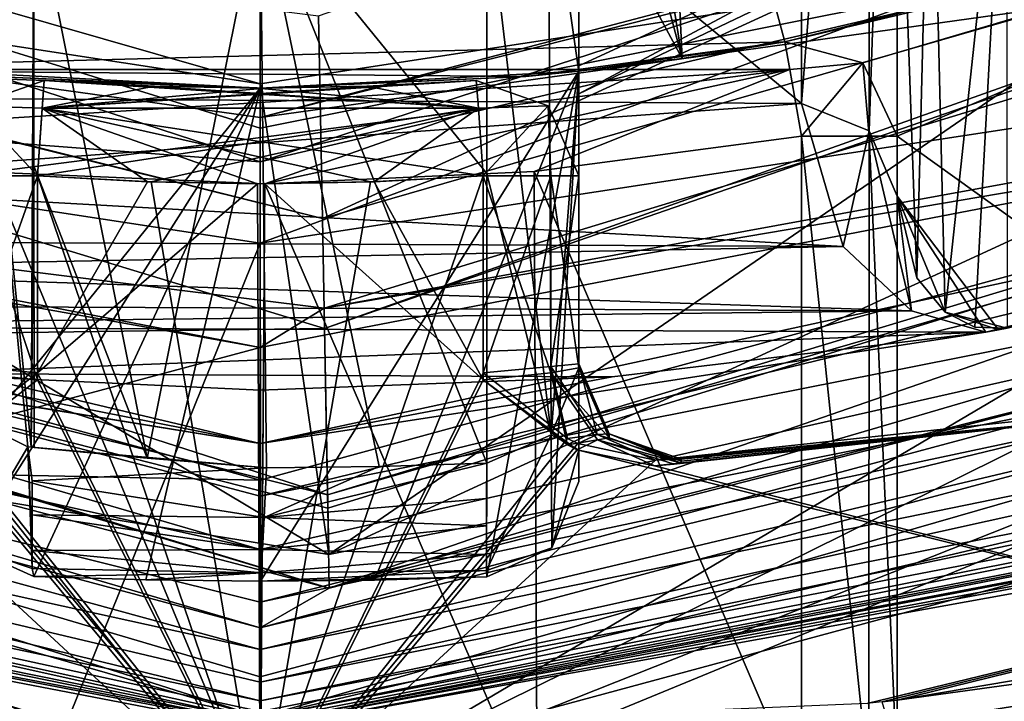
# Model space of a CAD drawing. Header units: metres. Extents: x -204 to 106, y -88 to 116.
# Tile 71 of 256: x -150.76 to -147.66, y -59.15 to -57.01. Entities that reach past the tile are written whole.
import ezdxf

# ---------------------------------------------------------------- set-up
doc = ezdxf.new("R2010")
doc.units = ezdxf.units.M
doc.layers.add('solid_20472013_1', color=7, linetype='CONTINUOUS')

msp = doc.modelspace()

# ---------------------------------------------------------------- linework, layer by layer
at = {"layer": 'solid_20472013_1'}
for points in [[(-139.600067, -50.086567, -18.243944), (-137.656631, -88.300003, -16.989424), (-150, -88.300003, -21)], [(-141.03392, -53.095581, -18.989717), (-139.600067, -50.086567, -18.243944), (-150, -88.300003, -21)], [(-160.989746, -52.668015, 17.894848), (-162.343369, -88.300003, 16.989424), (-150, -88.300003, 21)], [(-158.992554, -55.540367, 18.977198), (-160.989746, -52.668015, 17.894848), (-150, -88.300003, 21)], [(-143.536346, -55.639069, -19.980518), (-141.03392, -53.095581, -18.989717), (-150, -88.300003, -21)], [(-150, -57.321247, 173.53511), (-135.961319, -53.63496, 179.526367), (-142.569214, -55.435341, 180.055008)], [(-141.473862, -56.134541, 165.980362), (-135.961319, -53.63496, 179.526367), (-150, -57.321247, 173.53511)], [(-143.494614, -54.305382, 68.993912), (-143.282486, -54.517513, 69.293907), (-149, -57.247223, 69.293907)], [(-149, -56.945492, 68.993912), (-143.494614, -54.305382, 68.993912), (-149, -57.247223, 69.293907)], [(-151.699997, -54.470169, 153.065125), (-148.300003, -54.470169, 153.065125), (-148.300003, -57.277477, 141.805634)], [(-151.699997, -57.257736, 141.884811), (-151.699997, -54.470169, 153.065125), (-148.300003, -57.277477, 141.805634)], [(-148.088074, -54.557117, 153.078735), (-148.300003, -57.277477, 141.805634), (-148.300003, -54.470169, 153.065125)], [(-143.282486, -54.517513, 69.293907), (-149, -57.247223, 70.693909), (-149, -57.247223, 69.293907)], [(-143.282486, -54.517513, 69.293907), (-143.282486, -54.517513, 70.693909), (-149, -57.247223, 70.693909)], [(-149, -57.159214, 70.905678), (-149, -57.247223, 70.693909), (-143.282486, -54.517513, 70.693909)], [(-149, -57.159214, 70.905678), (-143.282486, -54.517513, 70.693909), (-149, -56.945492, 70.993912)], [(-148.087875, -57.362736, 141.826889), (-148.300003, -57.277477, 141.805634), (-148.088074, -54.557117, 153.078735)], [(-148.087875, -57.362736, 141.826889), (-148.088074, -54.557117, 153.078735), (-148, -54.767742, 153.11171)], [(-148, -57.568565, 141.878204), (-148.087875, -57.362736, 141.826889), (-148, -54.767742, 153.11171)], [(-148, -57.184059, 149.541733), (-148, -57.568565, 141.878204), (-148, -54.767742, 153.11171)], [(-148, -57.184059, 149.541733), (-148, -54.767742, 153.11171), (-148, -56.850296, 154.395676)], [(-149.805145, -57.638004, 10.822285), (-149.817139, -57.002037, 10.593909), (-144.147461, -55.040207, 10.593909)], [(-144.662247, -56.155548, 10.822285), (-149.805145, -57.638004, 10.822285), (-144.147461, -55.040207, 10.593909)], [(-150, -57.321247, 173.53511), (-142.569214, -55.435341, 180.055008), (-150, -56.095028, 180.267731)], [(-156.118576, -55.462574, -19.96199), (-150, -57.460323, -20.929817), (-153.329437, -57.207031, -20.734388)], [(-150, -57.354946, -20.846123), (-150, -57.460323, -20.929817), (-156.118576, -55.462574, -19.96199)], [(-153.047073, -56.747444, -20.227854), (-150, -57.216213, -20.479206), (-156.118576, -55.462574, -19.96199)], [(-150, -57.354946, -20.846123), (-156.118576, -55.462574, -19.96199), (-150, -57.216213, -20.479206)], [(-143.881516, -55.462631, -19.962009), (-146.670456, -57.207001, -20.734369), (-150, -57.715778, -21)], [(-143.881516, -55.462631, -19.962009), (-150, -57.715778, -21), (-150, -57.460323, -20.929817)], [(-143.881516, -55.462631, -19.962009), (-150, -57.460323, -20.929817), (-146.95314, -56.747509, -20.227892)], [(-149, -57.177704, 99.610497), (-149, -55.484127, 100.996841), (-149, -55.505016, 100.994629)], [(-149, -57.177704, 99.610497), (-149, -58.10714, 98.23172), (-149, -55.484127, 100.996841)], [(-149, -55.61726, 85.919052), (-149, -55.484127, 100.996841), (-149, -58.10714, 98.23172)], [(-149, -57.177704, 99.610497), (-149, -55.505016, 100.994629), (-149, -55.526009, 100.993912)], [(-149, -57.177704, 99.610497), (-149, -55.526009, 100.993912), (-149, -56.245079, 100.993912)], [(-156.23999, -57.736172, 20.051498), (-158.992554, -55.540367, 18.977198), (-150, -88.300003, 21)], [(-149, -55.61726, 85.919052), (-149, -58.10714, 98.23172), (-149, -58.364338, 74.605927)], [(-149, -55.748981, 70.996635), (-149, -55.61726, 85.919052), (-149, -58.364338, 74.605927)], [(-148.747894, -55.616669, 52.493813), (-148.9086, -55.697708, 52.437897), (-148.675415, -57.13591, 50.993908)], [(-148.747894, -55.616669, 52.493813), (-148.352417, -57.084354, 50.993908), (-147.063324, -56.760452, 50.993908)], [(-148.747894, -55.616669, 52.493813), (-148.675415, -57.13591, 50.993908), (-148.352417, -57.084354, 50.993908)], [(-146.670456, -57.207001, -20.734369), (-143.536346, -55.639069, -19.980518), (-150, -88.300003, -21)], [(-148.9086, -55.697708, 52.437897), (-149, -55.915115, 52.235935), (-148.675415, -57.13591, 50.993908)], [(-149, -55.748981, 70.996635), (-149, -58.364338, 74.605927), (-149, -56.945492, 70.993912)], [(-143.55751, -55.824776, 11.403101), (-149.785263, -58.693245, 15.055113), (-149.79863, -57.98349, 11.403101)], [(-144.662247, -56.155548, 10.822285), (-143.55751, -55.824776, 11.403101), (-149.79863, -57.98349, 11.403101)], [(-145.84877, -57.912228, 15.055113), (-149.785263, -58.693245, 15.055113), (-143.55751, -55.824776, 11.403101)], [(-149, -55.840813, 60.639874), (-149, -58.463371, 50.993908), (-149, -55.915115, 52.235935)], [(-149, -55.840813, 60.639874), (-149, -56.945492, 68.993912), (-149, -58.463371, 50.993908)], [(-149, -55.915115, 52.235935), (-149, -56.533314, 51.627388), (-148.675415, -57.13591, 50.993908)], [(-149, -58.463371, 50.993908), (-149, -56.533314, 51.627388), (-149, -55.915115, 52.235935)], [(-153.815918, -58.037361, 15.055113), (-156.116684, -56.061493, 11.403101), (-149.79863, -57.98349, 11.403101)], [(-149.805145, -57.638004, 10.822285), (-149.79863, -57.98349, 11.403101), (-156.116684, -56.061493, 11.403101)], [(-155.000259, -56.350399, 10.822285), (-149.805145, -57.638004, 10.822285), (-156.116684, -56.061493, 11.403101)], [(-148, -56.083523, 160.567596), (-147.894043, -56.077408, 161.298523), (-147.938171, -57.824642, 140.111618)], [(-148, -56.083523, 160.567596), (-147.938171, -57.824642, 140.111618), (-148, -57.568565, 141.878204)], [(-148, -56.310879, 159.387497), (-148, -56.083523, 160.567596), (-148, -57.568565, 141.878204)], [(-147.938171, -57.824642, 140.111618), (-147.894043, -56.077408, 161.298523), (-147.849609, -57.932499, 139.354477)], [(-147.849609, -57.932499, 139.354477), (-147.894043, -56.077408, 161.298523), (-147.656464, -56.145233, 161.31543)], [(-150, -57.321247, 173.53511), (-150, -56.095028, 180.267731), (-158.525574, -56.134861, 165.980423)], [(-150, -58.459507, 165.852417), (-158.525574, -56.134861, 165.980423), (-157.309326, -58.30986, 148.928543)], [(-150, -58.459507, 165.852417), (-150, -57.321247, 173.53511), (-158.525574, -56.134861, 165.980423)], [(-141.473862, -56.134541, 165.980362), (-150, -57.321247, 173.53511), (-150, -58.459507, 165.852417)], [(-141.473862, -56.134541, 165.980362), (-150, -58.459507, 165.852417), (-150, -59.644791, 155.034454)], [(-142.690201, -58.309589, 148.928528), (-141.473862, -56.134541, 165.980362), (-150, -59.644791, 155.034454)], [(-147.849609, -57.932499, 139.354477), (-147.656464, -56.145233, 161.31543), (-147.755737, -57.979115, 139.051788)], [(-147.755737, -57.979115, 139.051788), (-147.656464, -56.145233, 161.31543), (-147.654709, -57.982079, 139.022034)], [(-144.662247, -56.155548, 10.822285), (-149.79863, -57.98349, 11.403101), (-149.805145, -57.638004, 10.822285)], [(-149, -57.177704, 99.610497), (-149, -56.245079, 100.993912), (-149.095367, -56.509663, 100.993912)], [(-144.360489, -56.260643, 37.590065), (-149.799835, -57.919827, 37.586475), (-144.214539, -56.898319, 37.301018)], [(-146.162537, -57.303146, 37.59391), (-149.799835, -57.919827, 37.586475), (-144.360489, -56.260643, 37.590065)], [(-148, -57.184059, 149.541733), (-148, -56.310879, 159.387497), (-148, -57.568565, 141.878204)], [(-148, -57.184059, 149.541733), (-148, -56.562222, 157.465225), (-148, -56.310879, 159.387497)], [(-155.000259, -56.350399, 10.822285), (-149.817139, -57.002037, 10.593909), (-149.805145, -57.638004, 10.822285)], [(-149.78801, -58.546906, 37.256588), (-143.06636, -56.47467, 36.59391), (-149.788803, -58.505116, 37.301018)], [(-144.214539, -56.898319, 37.301018), (-149.788803, -58.505116, 37.301018), (-143.06636, -56.47467, 36.59391)], [(-149.78801, -58.546906, 37.256588), (-149.783279, -58.797958, 36.59391), (-143.06636, -56.47467, 36.59391)], [(-143.06636, -56.47467, 36.59391), (-149.783279, -58.797958, 36.59391), (-143.985443, -57.101788, 17.571283)], [(-150.904694, -56.509365, 100.993912), (-150.920135, -58.260658, 98.368423), (-150.729782, -58.354935, 98.397987)], [(-150.720062, -58.355896, 98.398018), (-150.904694, -56.509365, 100.993912), (-150.729782, -58.354935, 98.397987)], [(-150.720062, -58.355896, 98.398018), (-150.711502, -56.60643, 100.993912), (-150.904694, -56.509365, 100.993912)], [(-149.086853, -58.316994, 98.298119), (-149.095367, -56.509663, 100.993912), (-149.288681, -56.606628, 100.993912)], [(-149.086853, -58.316994, 98.298119), (-149, -57.177704, 99.610497), (-149.095367, -56.509663, 100.993912)], [(-149, -56.533314, 51.627388), (-149, -57.176231, 50.993908), (-148.675415, -57.13591, 50.993908)], [(-149, -58.463371, 50.993908), (-149, -57.176231, 50.993908), (-149, -56.533314, 51.627388)], [(-146, -56.527622, 50.993908), (-148.352417, -57.084354, 50.993908), (-148.107285, -57.149818, 50.993908)], [(-146, -56.527622, 50.993908), (-147.063324, -56.760452, 50.993908), (-148.352417, -57.084354, 50.993908)], [(-146, -56.527622, 50.993908), (-148.107285, -57.149818, 50.993908), (-148, -57.379738, 50.993908)], [(-146, -56.527622, 50.993908), (-148, -57.379738, 50.993908), (-146, -58.812237, 50.993908)], [(-148, -57.184059, 149.541733), (-148, -56.850296, 154.395676), (-148, -56.562222, 157.465225)], [(-150.71077, -57.473328, 99.708023), (-150.711502, -56.60643, 100.993912), (-150.720062, -58.355896, 98.398018)], [(-150.354996, -58.390331, 98.363991), (-150.711502, -56.60643, 100.993912), (-150.71077, -57.473328, 99.708023)], [(-150.354996, -58.390331, 98.363991), (-150.000092, -56.622837, 100.993912), (-150.711502, -56.60643, 100.993912)], [(-149.288742, -57.497555, 99.672333), (-149.288681, -56.606628, 100.993912), (-150.000092, -56.622837, 100.993912)], [(-149.288742, -57.497555, 99.672333), (-149.086853, -58.316994, 98.298119), (-149.288681, -56.606628, 100.993912)], [(-150.354996, -58.390331, 98.363991), (-149.980728, -58.420479, 98.324654), (-150.000092, -56.622837, 100.993912)], [(-149.288742, -57.497555, 99.672333), (-150.000092, -56.622837, 100.993912), (-149.288742, -58.405823, 98.325005)], [(-149.627029, -58.416435, 98.32486), (-149.288742, -58.405823, 98.325005), (-150.000092, -56.622837, 100.993912)], [(-149.980728, -58.420479, 98.324654), (-149.627029, -58.416435, 98.32486), (-150.000092, -56.622837, 100.993912)], [(-156.582993, -56.729435, 36.59391), (-155.828751, -57.213406, 17.571283), (-149.783279, -58.797958, 17.571283)], [(-149.783279, -58.797958, 36.59391), (-156.582993, -56.729435, 36.59391), (-149.783279, -58.797958, 17.571283)], [(-155.419662, -57.109512, 37.301018), (-156.582993, -56.729435, 36.59391), (-149.783279, -58.797958, 36.59391)], [(-153.815918, -58.037361, 15.055113), (-149.785263, -58.693245, 15.055113), (-153.047073, -56.747444, -20.227854)], [(-149.785263, -58.693245, 15.055113), (-150, -57.216213, -20.479206), (-153.047073, -56.747444, -20.227854)], [(-146.95314, -56.747509, -20.227892), (-150, -57.460323, -20.929817), (-150, -57.354946, -20.846123)], [(-146.95314, -56.747509, -20.227892), (-150, -57.354946, -20.846123), (-150, -57.216213, -20.479206)], [(-149.785263, -58.693245, 15.055113), (-146.95314, -56.747509, -20.227892), (-150, -57.216213, -20.479206)], [(-145.84877, -57.912228, 15.055113), (-146.95314, -56.747509, -20.227892), (-149.785263, -58.693245, 15.055113)], [(-156.086212, -56.902248, 139.65799), (-150, -58.67754, 121.315689), (-156.089005, -57.325855, 126.775803)], [(-156.086212, -56.902248, 139.65799), (-150, -58.344662, 133.393707), (-150, -58.509937, 127.896553)], [(-152.346619, -57.962704, 139.100342), (-150, -58.344662, 133.393707), (-156.086212, -56.902248, 139.65799)], [(-156.086212, -56.902248, 139.65799), (-150, -58.509937, 127.896553), (-150, -58.67754, 121.315689)], [(-144.214539, -56.898319, 37.301018), (-149.799835, -57.919827, 37.586475), (-149.788803, -58.505116, 37.301018)], [(-149, -57.159214, 69.082138), (-149, -58.463371, 50.993908), (-149, -56.945492, 68.993912)], [(-149, -57.159214, 69.082138), (-149, -56.945492, 68.993912), (-149, -57.247223, 69.293907)], [(-149, -58.364338, 74.605927), (-149, -57.159214, 70.905678), (-149, -56.945492, 70.993912)], [(-150, -58.509937, 127.896553), (-143.910141, -57.026993, 137.154663), (-143.908279, -57.302383, 128.823105)], [(-150, -58.344662, 133.393707), (-147.721573, -57.99511, 138.927353), (-143.910141, -57.026993, 137.154663)], [(-150, -58.509937, 127.896553), (-150, -58.344662, 133.393707), (-143.910141, -57.026993, 137.154663)], [(-147.721573, -57.99511, 138.927353), (-147.681747, -57.988068, 138.966385), (-143.910141, -57.026993, 137.154663)], [(-147.681747, -57.988068, 138.966385), (-147.654709, -57.982079, 139.022034), (-143.910141, -57.026993, 137.154663)], [(-149.78801, -58.546906, 37.256588), (-155.419662, -57.109512, 37.301018), (-149.783279, -58.797958, 36.59391)], [(-155.419662, -57.109512, 37.301018), (-149.788803, -58.505116, 37.301018), (-152.74472, -57.553154, 37.587372)], [(-149.78801, -58.546906, 37.256588), (-149.788803, -58.505116, 37.301018), (-155.419662, -57.109512, 37.301018)], [(-151.662933, -57.170868, 42.931404), (-148.352417, -57.084354, 43.143536), (-149.166046, -57.192459, 43.143536)], [(-148.337067, -57.170868, 42.931404), (-148.352417, -57.084354, 43.143536), (-151.662933, -57.170868, 42.931404)], [(-143.985443, -57.101788, 17.571283), (-149.783279, -58.797958, 17.571283), (-144.325821, -57.401932, 19.647717)], [(-143.985443, -57.101788, 17.571283), (-149.783279, -58.797958, 36.59391), (-149.783279, -58.797958, 17.571283)], [(-149.166046, -57.192459, 43.143536), (-148.352417, -57.084354, 43.143536), (-149, -57.176231, 50.993908)], [(-148.352417, -57.084354, 43.143536), (-148.675415, -57.13591, 50.993908), (-149, -57.176231, 50.993908)], [(-148.352417, -57.084354, 43.143536), (-148.352417, -57.084354, 50.993908), (-148.675415, -57.13591, 50.993908)], [(-148.107285, -57.149818, 43.143536), (-148.107285, -57.149818, 50.993908), (-148.352417, -57.084354, 50.993908)], [(-148.107285, -57.149818, 43.143536), (-148.352417, -57.084354, 50.993908), (-148.352417, -57.084354, 43.143536)], [(-148.107285, -57.149818, 43.143536), (-148.352417, -57.084354, 43.143536), (-148.337067, -57.170868, 42.931404)], [(-148.337067, -57.170868, 42.931404), (-151.662933, -57.170868, 42.931404), (-151.699997, -57.379738, 42.843536)], [(-150.846085, -57.492538, 42.843536), (-148.337067, -57.170868, 42.931404), (-151.699997, -57.379738, 42.843536)], [(-151.662933, -57.170868, 42.931404), (-149.166046, -57.192459, 43.143536), (-149.985992, -57.229397, 43.143536)], [(-151.662933, -57.170868, 42.931404), (-149.985992, -57.229397, 43.143536), (-150.819992, -57.193687, 43.143536)], [(-150.846085, -57.492538, 42.843536), (-149.98555, -57.529396, 42.843536), (-148.337067, -57.170868, 42.931404)], [(-149.98555, -57.529396, 42.843536), (-149.139511, -57.491272, 42.843536), (-148.337067, -57.170868, 42.931404)], [(-149.139511, -57.491272, 42.843536), (-148.300003, -57.379738, 42.843536), (-148.337067, -57.170868, 42.931404)], [(-149, -57.159214, 69.082138), (-149, -57.247223, 69.293907), (-149, -58.463371, 50.993908)], [(-149, -58.364338, 74.605927), (-149, -57.247223, 70.693909), (-149, -57.159214, 70.905678)], [(-148.107285, -57.149818, 43.143536), (-148.337067, -57.170868, 42.931404), (-148.300003, -57.379738, 42.843536)], [(-148.08786, -57.379738, 42.931404), (-148.107285, -57.149818, 43.143536), (-148.300003, -57.379738, 42.843536)], [(-148, -57.379738, 43.143536), (-148, -57.379738, 50.993908), (-148.107285, -57.149818, 50.993908)], [(-148, -57.379738, 43.143536), (-148.107285, -57.149818, 50.993908), (-148.107285, -57.149818, 43.143536)], [(-148.08786, -57.379738, 42.931404), (-148, -57.379738, 43.143536), (-148.107285, -57.149818, 43.143536)], [(-150.819992, -57.193687, 43.143536), (-150, -57.229404, 50.993908), (-151, -57.176231, 50.993908)], [(-151, -58.461933, 50.993908), (-151, -57.176231, 50.993908), (-150, -57.229404, 50.993908)], [(-150.819992, -57.193687, 43.143536), (-149.985992, -57.229397, 43.143536), (-150, -57.229404, 50.993908)], [(-149.166046, -57.192459, 43.143536), (-149, -57.176231, 50.993908), (-150, -57.229404, 50.993908)], [(-149.999557, -58.776215, 50.993908), (-150, -57.229404, 50.993908), (-149, -57.176231, 50.993908)], [(-149.985992, -57.229397, 43.143536), (-149.166046, -57.192459, 43.143536), (-150, -57.229404, 50.993908)], [(-149.641464, -58.772907, 50.993908), (-149.999557, -58.776215, 50.993908), (-149, -57.176231, 50.993908)], [(-149.288925, -58.763149, 50.993908), (-149.641464, -58.772907, 50.993908), (-149, -57.176231, 50.993908)], [(-149.084518, -58.672146, 50.993908), (-149.288925, -58.763149, 50.993908), (-149, -57.176231, 50.993908)], [(-149.086853, -58.316994, 98.298119), (-149, -58.10714, 98.23172), (-149, -57.177704, 99.610497)], [(-149, -58.463371, 50.993908), (-149.084518, -58.672146, 50.993908), (-149, -57.176231, 50.993908)], [(-153.329437, -57.207031, -20.734388), (-150, -57.715778, -21), (-162.343369, -88.300003, -16.989424)], [(-155.828751, -57.213406, 17.571283), (-155.674911, -57.401508, 19.647486), (-150, -58.922768, 20.520794)], [(-155.828751, -57.213406, 17.571283), (-150, -58.922768, 20.520794), (-149.783279, -58.797958, 17.571283)], [(-150, -57.460323, -20.929817), (-150, -57.715778, -21), (-153.329437, -57.207031, -20.734388)], [(-150.916229, -58.669876, 50.993908), (-151, -58.461933, 50.993908), (-150, -57.229404, 50.993908)], [(-150.916229, -58.669876, 50.993908), (-150, -57.229404, 50.993908), (-150.711731, -58.761707, 50.993908)], [(-150.904358, -57.284565, 40.793911), (-150.678421, -57.204971, 40.793911), (-150.699997, -57.504192, 41.09391)], [(-150.904358, -57.284565, 40.793911), (-150.678421, -57.204971, 39.393909), (-150.678421, -57.204971, 40.793911)], [(-150.904358, -57.284565, 39.393909), (-150.678421, -57.204971, 39.393909), (-150.904358, -57.284565, 40.793911)], [(-150.684738, -57.29261, 39.181778), (-150.678421, -57.204971, 39.393909), (-150.904358, -57.284565, 39.393909)], [(-150.359253, -58.772194, 50.993908), (-150.711731, -58.761707, 50.993908), (-150, -57.229404, 50.993908)], [(-150.684738, -57.29261, 41.006042), (-150.699997, -57.504192, 41.09391), (-150.678421, -57.204971, 40.793911)], [(-150.684738, -57.29261, 41.006042), (-150.678421, -57.204971, 40.793911), (-149.315262, -57.29261, 41.006042)], [(-150.684738, -57.29261, 39.181778), (-149.321579, -57.204971, 39.393909), (-149.653564, -57.223042, 39.393909)], [(-149.315262, -57.29261, 39.181778), (-149.321579, -57.204971, 39.393909), (-150.684738, -57.29261, 39.181778)], [(-150.684738, -57.29261, 39.181778), (-150.332428, -57.223545, 39.393909), (-150.678421, -57.204971, 39.393909)], [(-150.684738, -57.29261, 39.181778), (-149.653564, -57.223042, 39.393909), (-149.985992, -57.229397, 39.393909)], [(-150.684738, -57.29261, 39.181778), (-149.985992, -57.229397, 39.393909), (-150.332428, -57.223545, 39.393909)], [(-150.678421, -57.204971, 40.793911), (-150.343826, -57.223137, 40.793911), (-149.315262, -57.29261, 41.006042)], [(-150.332428, -57.223545, 39.393909), (-150.343826, -57.223137, 40.793911), (-150.678421, -57.204971, 40.793911)], [(-150.678421, -57.204971, 39.393909), (-150.332428, -57.223545, 39.393909), (-150.678421, -57.204971, 40.793911)], [(-149.999557, -58.776215, 50.993908), (-150.359253, -58.772194, 50.993908), (-150, -57.229404, 50.993908)], [(-150.343826, -57.223137, 40.793911), (-150.008804, -57.229404, 40.793911), (-149.315262, -57.29261, 41.006042)], [(-150.332428, -57.223545, 39.393909), (-150.008804, -57.229404, 40.793911), (-150.343826, -57.223137, 40.793911)], [(-150.332428, -57.223545, 39.393909), (-149.985992, -57.229397, 39.393909), (-150.008804, -57.229404, 40.793911)], [(-150.008804, -57.229404, 40.793911), (-149.664963, -57.223454, 40.793911), (-149.315262, -57.29261, 41.006042)], [(-149.985992, -57.229397, 39.393909), (-149.664963, -57.223454, 40.793911), (-150.008804, -57.229404, 40.793911)], [(-150, -57.715778, -21), (-146.670456, -57.207001, -20.734369), (-150, -88.300003, -21)], [(-149.985992, -57.229397, 39.393909), (-149.653564, -57.223042, 39.393909), (-149.664963, -57.223454, 40.793911)], [(-149.664963, -57.223454, 40.793911), (-149.321579, -57.204971, 40.793911), (-149.315262, -57.29261, 41.006042)], [(-149.321579, -57.204971, 39.393909), (-149.321579, -57.204971, 40.793911), (-149.664963, -57.223454, 40.793911)], [(-149.653564, -57.223042, 39.393909), (-149.321579, -57.204971, 39.393909), (-149.664963, -57.223454, 40.793911)], [(-149.095642, -57.284565, 40.793911), (-149.315262, -57.29261, 41.006042), (-149.321579, -57.204971, 40.793911)], [(-149.095642, -57.284565, 39.393909), (-149.095642, -57.284565, 40.793911), (-149.321579, -57.204971, 40.793911)], [(-149.095642, -57.284565, 39.393909), (-149.321579, -57.204971, 40.793911), (-149.321579, -57.204971, 39.393909)], [(-149.095642, -57.284565, 39.393909), (-149.321579, -57.204971, 39.393909), (-149.315262, -57.29261, 39.181778)], [(-151.743332, -57.527702, 140.802032), (-151.699997, -57.257736, 141.884811), (-148.300003, -57.277477, 141.805634)], [(-149, -57.247223, 70.693909), (-149, -58.463371, 50.993908), (-149, -57.247223, 69.293907)], [(-149, -58.364338, 74.605927), (-149, -58.463371, 50.993908), (-149, -57.247223, 70.693909)], [(-151.743332, -57.527702, 140.802032), (-148.300003, -57.277477, 141.805634), (-148.169174, -57.726727, 140.003784)], [(-150.912125, -57.504192, 39.181778), (-150.699997, -57.504192, 39.09391), (-150.904358, -57.284565, 39.393909)], [(-150.912125, -57.504192, 41.006042), (-150.904358, -57.284565, 40.793911), (-150.699997, -57.504192, 41.09391)], [(-150.684738, -57.29261, 39.181778), (-150.904358, -57.284565, 39.393909), (-150.699997, -57.504192, 39.09391)], [(-149.315262, -57.29261, 39.181778), (-150.699997, -57.504192, 39.09391), (-150.343002, -57.523361, 39.09391)], [(-149.315262, -57.29261, 39.181778), (-150.684738, -57.29261, 39.181778), (-150.699997, -57.504192, 39.09391)], [(-150.684738, -57.29261, 41.006042), (-150.354767, -57.522938, 41.09391), (-150.699997, -57.504192, 41.09391)], [(-150.684738, -57.29261, 41.006042), (-149.300003, -57.504192, 41.09391), (-149.654312, -57.523266, 41.09391)], [(-150.684738, -57.29261, 41.006042), (-149.315262, -57.29261, 41.006042), (-149.300003, -57.504192, 41.09391)], [(-150.684738, -57.29261, 41.006042), (-149.654312, -57.523266, 41.09391), (-150.009079, -57.529404, 41.09391)], [(-150.684738, -57.29261, 41.006042), (-150.009079, -57.529404, 41.09391), (-150.354767, -57.522938, 41.09391)], [(-149.315262, -57.29261, 39.181778), (-150.343002, -57.523361, 39.09391), (-149.98555, -57.529396, 39.09391)], [(-149.315262, -57.29261, 39.181778), (-149.98555, -57.529396, 39.09391), (-149.642548, -57.522839, 39.09391)], [(-149.315262, -57.29261, 39.181778), (-149.642548, -57.522839, 39.09391), (-149.300003, -57.504192, 39.09391)], [(-149.095642, -57.284565, 39.393909), (-149.315262, -57.29261, 39.181778), (-149.300003, -57.504192, 39.09391)], [(-149.095642, -57.284565, 40.793911), (-149.300003, -57.504192, 41.09391), (-149.315262, -57.29261, 41.006042)], [(-149.08786, -57.504192, 39.181778), (-149.095642, -57.284565, 39.393909), (-149.300003, -57.504192, 39.09391)], [(-149.095642, -57.284565, 40.793911), (-149.087875, -57.504192, 41.006042), (-149.300003, -57.504192, 41.09391)], [(-149.095642, -57.284565, 40.793911), (-149, -57.504192, 39.393909), (-149, -57.504192, 40.793911)], [(-149.095642, -57.284565, 40.793911), (-149, -57.504192, 40.793911), (-149.087875, -57.504192, 41.006042)], [(-149.095642, -57.284565, 39.393909), (-149, -57.504192, 39.393909), (-149.095642, -57.284565, 40.793911)], [(-149.08786, -57.504192, 39.181778), (-149, -57.504192, 39.393909), (-149.095642, -57.284565, 39.393909)], [(-148.087875, -57.362736, 141.826889), (-148.169174, -57.726727, 140.003784), (-148.300003, -57.277477, 141.805634)], [(-156.089005, -57.325855, 126.775803), (-150, -58.990372, 104.301132), (-156.093033, -57.652401, 110.423767)], [(-156.089005, -57.325855, 126.775803), (-150, -58.67754, 121.315689), (-150, -58.842281, 113.430923)], [(-156.089005, -57.325855, 126.775803), (-150, -58.842281, 113.430923), (-150, -58.990372, 104.301132)], [(-153.838486, -57.302731, 37.59391), (-150.000549, -58.043503, 37.59391), (-154.041367, -59.12532, 37.59391)], [(-153.838486, -57.302731, 37.59391), (-152.74472, -57.553154, 37.587372), (-150.000549, -58.043503, 37.59391)], [(-150.000549, -58.043503, 37.59391), (-149.799835, -57.919827, 37.586475), (-146.162537, -57.303146, 37.59391)], [(-150.000549, -58.043503, 37.59391), (-146.162537, -57.303146, 37.59391), (-150, -59.565903, 37.59391)], [(-150, -58.842281, 113.430923), (-143.908279, -57.302383, 128.823105), (-143.906036, -57.546192, 118.990105)], [(-150, -58.67754, 121.315689), (-150, -58.509937, 127.896553), (-143.908279, -57.302383, 128.823105)], [(-150, -58.842281, 113.430923), (-150, -58.67754, 121.315689), (-143.908279, -57.302383, 128.823105)], [(-146.162537, -57.303146, 37.59391), (-145.960129, -59.125553, 37.59391), (-150, -59.565903, 37.59391)], [(-149.139511, -57.491272, 42.843536), (-148.300003, -59.451984, 42.843536), (-148.300003, -57.379738, 42.843536)], [(-148.300003, -57.379738, 42.843536), (-148.300003, -59.451984, 42.843536), (-148.088516, -59.408573, 42.930748)], [(-148.08786, -57.379738, 42.931404), (-148.300003, -57.379738, 42.843536), (-148.088516, -59.408573, 42.930748)], [(-148.087875, -57.362736, 141.826889), (-147.954559, -57.928322, 139.195251), (-148.169174, -57.726727, 140.003784)], [(-148.08786, -57.379738, 42.931404), (-148.088516, -59.408573, 42.930748), (-148, -59.383636, 43.143536)], [(-148, -57.568565, 141.878204), (-147.954559, -57.928322, 139.195251), (-148.087875, -57.362736, 141.826889)], [(-148.08786, -57.379738, 42.931404), (-148, -59.383636, 43.143536), (-148, -57.379738, 43.143536)], [(-148, -57.379738, 50.993908), (-148, -59.150291, 50.993908), (-146, -58.812237, 50.993908)], [(-148, -57.379738, 43.143536), (-148, -59.314613, 50.993908), (-148, -59.150291, 50.993908)], [(-148, -57.379738, 43.143536), (-148, -59.383636, 43.143536), (-148, -59.314613, 50.993908)], [(-148, -57.379738, 43.143536), (-148, -59.150291, 50.993908), (-148, -57.379738, 50.993908)], [(-156.187103, -57.422306, 19.973907), (-150, -59.203484, 20.949556), (-155.674911, -57.401508, 19.647486)], [(-155.674911, -57.401508, 19.647486), (-150, -59.203484, 20.949556), (-150, -59.076206, 20.860826)], [(-155.674911, -57.401508, 19.647486), (-150, -59.076206, 20.860826), (-150, -58.922768, 20.520794)], [(-144.325821, -57.401932, 19.647717), (-150, -58.922768, 20.520794), (-143.812897, -57.422295, 19.973898)], [(-149.783279, -58.797958, 17.571283), (-150, -58.922768, 20.520794), (-144.325821, -57.401932, 19.647717)], [(-156.187103, -57.422306, 19.973907), (-156.23999, -57.736172, 20.051498), (-150, -59.422337, 21)], [(-156.187103, -57.422306, 19.973907), (-150, -59.422337, 21), (-150, -59.203484, 20.949556)], [(-150, -59.203484, 20.949556), (-143.762695, -57.73774, 20.052332), (-143.812897, -57.422295, 19.973898)], [(-150, -59.076206, 20.860826), (-150, -59.203484, 20.949556), (-143.812897, -57.422295, 19.973898)], [(-150, -58.922768, 20.520794), (-150, -59.076206, 20.860826), (-143.812897, -57.422295, 19.973898)], [(-150.720062, -58.355896, 98.398018), (-150.710281, -58.356884, 98.397438), (-150.71077, -57.473328, 99.708023)], [(-150.354996, -58.390331, 98.363991), (-150.71077, -57.473328, 99.708023), (-150.710281, -58.356884, 98.397438)], [(-150.699997, -57.504192, 41.09391), (-150.699997, -58.122261, 41.09391), (-150.912613, -58.103001, 41.005562)], [(-150.912125, -57.504192, 41.006042), (-150.699997, -57.504192, 41.09391), (-150.912613, -58.103001, 41.005562)], [(-150.912445, -58.122555, 39.182095), (-150.699997, -58.144966, 39.09391), (-150.912125, -57.504192, 39.181778)], [(-150.912125, -57.504192, 39.181778), (-150.699997, -58.144966, 39.09391), (-150.699997, -57.504192, 39.09391)], [(-150.846085, -57.492538, 42.843536), (-150.869812, -59.506527, 42.843536), (-150, -59.525326, 42.843536)], [(-150.846085, -57.492538, 42.843536), (-150, -59.525326, 42.843536), (-149.98555, -57.529396, 42.843536)], [(-150.699997, -57.504192, 39.09391), (-150.699997, -58.144966, 39.09391), (-150, -59.558048, 39.09391)], [(-150.343002, -57.523361, 39.09391), (-150.699997, -57.504192, 39.09391), (-150, -59.558048, 39.09391)], [(-150.699997, -57.504192, 41.09391), (-150.354767, -57.522938, 41.09391), (-150.699997, -58.122261, 41.09391)], [(-149.300003, -57.504192, 41.09391), (-149.300003, -58.122261, 41.09391), (-150, -59.535358, 41.09391)], [(-149.654312, -57.523266, 41.09391), (-149.300003, -57.504192, 41.09391), (-150, -59.535358, 41.09391)], [(-149.98555, -57.529396, 42.843536), (-149.130188, -59.506527, 42.843536), (-149.139511, -57.491272, 42.843536)], [(-149.300003, -58.144966, 39.09391), (-149.300003, -57.504192, 39.09391), (-149.642548, -57.522839, 39.09391)], [(-149.087524, -58.122547, 39.182125), (-149.300003, -57.504192, 39.09391), (-149.300003, -58.144966, 39.09391)], [(-149.087524, -58.122547, 39.182125), (-149.08786, -57.504192, 39.181778), (-149.300003, -57.504192, 39.09391)], [(-149.087875, -57.504192, 41.006042), (-149.300003, -58.122261, 41.09391), (-149.300003, -57.504192, 41.09391)], [(-149.087875, -57.504192, 41.006042), (-149.087341, -58.102997, 41.005516), (-149.300003, -58.122261, 41.09391)], [(-149.288742, -57.497555, 99.672333), (-149.288742, -58.405823, 98.325005), (-149.086853, -58.316994, 98.298119)], [(-149.139511, -57.491272, 42.843536), (-149.130188, -59.506527, 42.843536), (-148.300003, -59.451984, 42.843536)], [(-149.087875, -57.504192, 41.006042), (-149, -57.504192, 40.793911), (-149.087341, -58.102997, 41.005516)], [(-149.08786, -57.504192, 39.181778), (-149, -58.107048, 39.393909), (-149, -57.504192, 39.393909)], [(-149.087524, -58.122547, 39.182125), (-149, -58.107048, 39.393909), (-149.08786, -57.504192, 39.181778)], [(-149.087341, -58.102997, 41.005516), (-149, -57.504192, 40.793911), (-149, -58.094799, 40.793911)], [(-149, -57.504192, 39.393909), (-149, -58.107048, 39.393909), (-149, -58.094799, 40.793911)], [(-149, -57.504192, 39.393909), (-149, -58.094799, 40.793911), (-149, -57.504192, 40.793911)], [(-151.832169, -57.709454, 140.073059), (-151.743332, -57.527702, 140.802032), (-148.169174, -57.726727, 140.003784)], [(-150.354767, -57.522938, 41.09391), (-150.009079, -57.529404, 41.09391), (-150.699997, -58.122261, 41.09391)], [(-150.009079, -57.529404, 41.09391), (-150, -59.535358, 41.09391), (-150.699997, -58.122261, 41.09391)], [(-149.98555, -57.529396, 39.09391), (-150.343002, -57.523361, 39.09391), (-150, -59.558048, 39.09391)], [(-150.009079, -57.529404, 41.09391), (-149.654312, -57.523266, 41.09391), (-150, -59.535358, 41.09391)], [(-149.300003, -58.144966, 39.09391), (-149.98555, -57.529396, 39.09391), (-150, -59.558048, 39.09391)], [(-149.98555, -57.529396, 42.843536), (-150, -59.525326, 42.843536), (-149.130188, -59.506527, 42.843536)], [(-149.300003, -58.144966, 39.09391), (-149.642548, -57.522839, 39.09391), (-149.98555, -57.529396, 39.09391)], [(-149.788803, -58.505116, 37.301018), (-149.799835, -57.919827, 37.586475), (-152.74472, -57.553154, 37.587372)], [(-150.000549, -58.043503, 37.59391), (-152.74472, -57.553154, 37.587372), (-149.799835, -57.919827, 37.586475)], [(-150, -58.990372, 104.301132), (-143.906036, -57.546192, 118.990105), (-143.902679, -57.743729, 107.911263)], [(-150, -58.990372, 104.301132), (-150, -58.842281, 113.430923), (-143.906036, -57.546192, 118.990105)], [(-148, -57.568565, 141.878204), (-147.681747, -57.988068, 138.966385), (-147.721573, -57.99511, 138.927353)], [(-147.849609, -57.932499, 139.354477), (-147.681747, -57.988068, 138.966385), (-148, -57.568565, 141.878204)], [(-148, -57.568565, 141.878204), (-147.721573, -57.99511, 138.927353), (-147.954559, -57.928322, 139.195251)], [(-147.938171, -57.824642, 140.111618), (-147.849609, -57.932499, 139.354477), (-148, -57.568565, 141.878204)], [(-156.093033, -57.652401, 110.423767), (-150, -59.151573, 88.177948), (-156.099518, -57.863113, 92.745888)], [(-156.093033, -57.652401, 110.423767), (-150, -58.990372, 104.301132), (-150, -59.092922, 95.506721)], [(-156.093033, -57.652401, 110.423767), (-150, -59.092922, 95.506721), (-150, -59.151573, 88.177948)], [(-150, -57.715778, -21), (-150, -88.300003, -21), (-162.343369, -88.300003, -16.989424)], [(-151.902145, -57.797104, 139.721512), (-151.832169, -57.709454, 140.073059), (-148.169174, -57.726727, 140.003784)], [(-151.902145, -57.797104, 139.721512), (-148.169174, -57.726727, 140.003784), (-147.954559, -57.928322, 139.195251)], [(-156.23999, -57.736172, 20.051498), (-150, -88.300003, 21), (-150, -59.422337, 21)], [(-143.762695, -57.73774, 20.052332), (-150, -59.422337, 21), (-137.656631, -88.300003, 16.989424)], [(-150, -59.203484, 20.949556), (-150, -59.422337, 21), (-143.762695, -57.73774, 20.052332)], [(-150, -59.092922, 95.506721), (-143.902679, -57.743729, 107.911263), (-143.898544, -57.88578, 96.440643)], [(-150, -59.092922, 95.506721), (-150, -58.990372, 104.301132), (-143.902679, -57.743729, 107.911263)], [(-152.047958, -57.910587, 139.266373), (-151.902145, -57.797104, 139.721512), (-147.954559, -57.928322, 139.195251)], [(-156.099518, -57.863113, 92.745888), (-150, -59.214581, 72.001541), (-156.108505, -57.981258, 76.883217)], [(-156.099518, -57.863113, 92.745888), (-150, -59.151573, 88.177948), (-150, -59.184998, 82.013626)], [(-156.099518, -57.863113, 92.745888), (-150, -59.184998, 82.013626), (-150, -59.204025, 76.689247)], [(-156.099518, -57.863113, 92.745888), (-150, -59.204025, 76.689247), (-150, -59.214581, 72.001541)], [(-152.047958, -57.910587, 139.266373), (-147.954559, -57.928322, 139.195251), (-152.280426, -57.976101, 139.003601)], [(-150, -59.151573, 88.177948), (-143.898544, -57.88578, 96.440643), (-143.893372, -57.974815, 85.749672)], [(-150, -59.151573, 88.177948), (-150, -59.092922, 95.506721), (-143.898544, -57.88578, 96.440643)], [(-147.954559, -57.928322, 139.195251), (-147.721573, -57.99511, 138.927353), (-152.280426, -57.976101, 139.003601)], [(-147.849609, -57.932499, 139.354477), (-147.654709, -57.982079, 139.022034), (-147.681747, -57.988068, 138.966385)], [(-147.849609, -57.932499, 139.354477), (-147.755737, -57.979115, 139.051788), (-147.654709, -57.982079, 139.022034)], [(-152.346619, -57.962704, 139.100342), (-152.320114, -57.968803, 139.043976), (-150, -58.344662, 133.393707)], [(-152.320114, -57.968803, 139.043976), (-152.280426, -57.976101, 139.003601), (-150, -58.344662, 133.393707)], [(-152.280426, -57.976101, 139.003601), (-147.721573, -57.99511, 138.927353), (-151.106476, -58.124847, 138.407028)], [(-152.280426, -57.976101, 139.003601), (-151.106476, -58.124847, 138.407028), (-150, -58.344662, 133.393707)], [(-150, -59.204025, 76.689247), (-143.893372, -57.974815, 85.749672), (-143.887527, -58.028915, 75.790977)], [(-150, -59.184998, 82.013626), (-150, -59.151573, 88.177948), (-143.893372, -57.974815, 85.749672)], [(-150, -59.204025, 76.689247), (-150, -59.184998, 82.013626), (-143.893372, -57.974815, 85.749672)], [(-156.108505, -57.981258, 76.883217), (-150, -59.223419, 64.158386), (-156.118347, -58.065319, 62.088245)], [(-156.108505, -57.981258, 76.883217), (-150, -59.214581, 72.001541), (-150, -59.223419, 64.158386)], [(-153.815918, -58.037361, 15.055113), (-149.79863, -57.98349, 11.403101), (-149.785263, -58.693245, 15.055113)], [(-151.106476, -58.124847, 138.407028), (-147.721573, -57.99511, 138.927353), (-148.894928, -58.134956, 138.36647)], [(-150, -58.344662, 133.393707), (-148.894928, -58.134956, 138.36647), (-147.721573, -57.99511, 138.927353)], [(-153.851013, -58.028076, 39.09391), (-154.024414, -59.121075, 39.09391), (-150, -59.558048, 39.09391)], [(-152.601013, -58.268299, 39.09391), (-153.851013, -58.028076, 39.09391), (-150, -59.558048, 39.09391)], [(-146.151993, -58.010849, 41.09391), (-146.013947, -59.106617, 41.09391), (-150, -59.535358, 41.09391)], [(-147.399185, -58.250744, 41.09391), (-146.151993, -58.010849, 41.09391), (-150, -59.535358, 41.09391)], [(-150, -59.223419, 64.158386), (-143.887527, -58.028915, 75.790977), (-143.881439, -58.065048, 66.113464)], [(-150, -59.214581, 72.001541), (-150, -59.204025, 76.689247), (-143.887527, -58.028915, 75.790977)], [(-150, -59.223419, 64.158386), (-150, -59.214581, 72.001541), (-143.887527, -58.028915, 75.790977)], [(-156.118347, -58.065319, 62.088245), (-150, -59.240829, 53.343281), (-151.893311, -59.163986, 50.993908)], [(-156.118347, -58.065319, 62.088245), (-150, -59.223419, 64.158386), (-150, -59.229008, 57.996387)], [(-156.118347, -58.065319, 62.088245), (-150, -59.229008, 57.996387), (-150, -59.240829, 53.343281)], [(-150.000549, -58.043503, 37.59391), (-150, -59.565903, 37.59391), (-154.041367, -59.12532, 37.59391)], [(-150, -59.229008, 57.996387), (-143.881439, -58.065048, 66.113464), (-143.874954, -58.096443, 57.50391)], [(-150, -59.229008, 57.996387), (-150, -59.223419, 64.158386), (-143.881439, -58.065048, 66.113464)], [(-150, -59.240829, 53.343281), (-143.874954, -58.096443, 57.50391), (-143.85965, -58.134407, 50.993908)], [(-150, -59.240829, 53.343281), (-150, -59.229008, 57.996387), (-143.874954, -58.096443, 57.50391)], [(-148.94191, -58.316235, 40.962074), (-149.087341, -58.102997, 41.005516), (-149, -58.094799, 40.793911)], [(-148.904465, -58.326576, 39.395828), (-148.904419, -58.314369, 40.79583), (-149, -58.094799, 40.793911)], [(-148.94191, -58.316235, 40.962074), (-149, -58.094799, 40.793911), (-148.904419, -58.314369, 40.79583)], [(-149, -58.107048, 39.393909), (-148.904465, -58.326576, 39.395828), (-149, -58.094799, 40.793911)], [(-151.106476, -58.124847, 138.407028), (-148.894928, -58.134956, 138.36647), (-150, -58.176846, 138.198471)], [(-151.106476, -58.124847, 138.407028), (-150, -58.176846, 138.198471), (-150, -58.344662, 133.393707)], [(-150.912613, -58.103001, 41.005562), (-150.699997, -58.122261, 41.09391), (-150.964828, -58.328251, 41.09391)], [(-150, -59.535358, 41.09391), (-150.964828, -58.328251, 41.09391), (-150.699997, -58.122261, 41.09391)], [(-150.912445, -58.122555, 39.182095), (-150.964462, -58.348339, 39.09391), (-150.699997, -58.144966, 39.09391)], [(-149.300003, -58.122261, 41.09391), (-149.035187, -58.328247, 41.09391), (-150, -59.535358, 41.09391)], [(-149.087341, -58.102997, 41.005516), (-149.035187, -58.328247, 41.09391), (-149.300003, -58.122261, 41.09391)], [(-149.087524, -58.122547, 39.182125), (-149.300003, -58.144966, 39.09391), (-149.035538, -58.348339, 39.09391)], [(-149.087524, -58.122547, 39.182125), (-148.904465, -58.326576, 39.395828), (-149, -58.107048, 39.393909)], [(-148.940872, -58.33297, 39.227947), (-149.087524, -58.122547, 39.182125), (-149.035538, -58.348339, 39.09391)], [(-148.940872, -58.33297, 39.227947), (-148.904465, -58.326576, 39.395828), (-149.087524, -58.122547, 39.182125)], [(-148.94191, -58.316235, 40.962074), (-149.035187, -58.328247, 41.09391), (-149.087341, -58.102997, 41.005516)], [(-149.086853, -58.316994, 98.298119), (-149, -58.364338, 74.605927), (-149, -58.10714, 98.23172)], [(-150.699997, -58.144966, 39.09391), (-150.964462, -58.348339, 39.09391), (-150, -59.558048, 39.09391)], [(-150, -59.240829, 53.343281), (-143.85965, -58.134407, 50.993908), (-148.093857, -59.160099, 50.993908)], [(-150, -58.344662, 133.393707), (-150, -58.176846, 138.198471), (-148.894928, -58.134956, 138.36647)], [(-149.0047, -58.363815, 39.09391), (-149.300003, -58.144966, 39.09391), (-150, -59.558048, 39.09391)], [(-149.0047, -58.363815, 39.09391), (-149.035538, -58.348339, 39.09391), (-149.300003, -58.144966, 39.09391)], [(-148.093857, -59.160099, 50.993908), (-143.85965, -58.134407, 50.993908), (-148.047119, -59.155277, 50.993908)], [(-148.047119, -59.155277, 50.993908), (-143.85965, -58.134407, 50.993908), (-148, -59.150291, 50.993908)], [(-146.970825, -59.008228, 50.993908), (-148, -59.150291, 50.993908), (-143.85965, -58.134407, 50.993908)], [(-148.758789, -58.396988, 41.09391), (-147.399185, -58.250744, 41.09391), (-150, -59.535358, 41.09391)], [(-148.758789, -58.396988, 41.09391), (-147.398987, -58.268299, 39.09391), (-147.399185, -58.250744, 41.09391)], [(-151.238113, -58.414688, 39.09391), (-152.601013, -58.268299, 39.09391), (-150, -59.558048, 39.09391)], [(-150.920135, -58.260658, 98.368423), (-150.916229, -58.669876, 50.993908), (-150.729782, -58.354935, 98.397987)], [(-147.398987, -58.268299, 39.09391), (-148.761887, -58.414688, 39.09391), (-145.970932, -59.12011, 39.09391)], [(-148.699844, -58.409107, 39.239571), (-148.761887, -58.414688, 39.09391), (-147.398987, -58.268299, 39.09391)], [(-148.699005, -58.394173, 40.950542), (-147.398987, -58.268299, 39.09391), (-148.758789, -58.396988, 41.09391)], [(-148.678558, -58.406269, 39.396473), (-148.699844, -58.409107, 39.239571), (-147.398987, -58.268299, 39.09391)], [(-148.699005, -58.394173, 40.950542), (-148.678558, -58.39402, 40.796528), (-147.398987, -58.268299, 39.09391)], [(-148.678543, -58.400135, 40.097702), (-147.398987, -58.268299, 39.09391), (-148.678558, -58.39402, 40.796528)], [(-148.678543, -58.400135, 40.097702), (-148.678558, -58.406269, 39.396473), (-147.398987, -58.268299, 39.09391)], [(-150, -60.708664, 139.161118), (-157.309326, -58.30986, 148.928543), (-157.262207, -59.630058, 129.141922)], [(-150, -59.644791, 155.034454), (-150, -58.459507, 165.852417), (-157.309326, -58.30986, 148.928543)], [(-150, -60.708664, 139.161118), (-150, -59.644791, 155.034454), (-157.309326, -58.30986, 148.928543)], [(-142.690201, -58.309589, 148.928528), (-150, -59.644791, 155.034454), (-150, -60.708664, 139.161118)], [(-142.73732, -59.629822, 129.141937), (-142.690201, -58.309589, 148.928528), (-150, -60.708664, 139.161118)], [(-149.289246, -58.743351, 60.221386), (-149.084518, -58.672146, 50.993908), (-149.086853, -58.316994, 98.298119)], [(-149.289246, -58.743351, 60.221386), (-149.086853, -58.316994, 98.298119), (-149.288742, -58.405823, 98.325005)], [(-149.086853, -58.316994, 98.298119), (-149.084518, -58.672146, 50.993908), (-149, -58.364338, 74.605927)], [(-148.94191, -58.316235, 40.962074), (-149.002563, -58.344933, 41.09391), (-149.035187, -58.328247, 41.09391)], [(-148.94191, -58.316235, 40.962074), (-148.758789, -58.396988, 41.09391), (-149.002563, -58.344933, 41.09391)], [(-148.94191, -58.316235, 40.962074), (-148.904419, -58.314369, 40.79583), (-148.699005, -58.394173, 40.950542)], [(-148.94191, -58.316235, 40.962074), (-148.699005, -58.394173, 40.950542), (-148.758789, -58.396988, 41.09391)], [(-148.904465, -58.326576, 39.395828), (-148.678558, -58.406269, 39.396473), (-148.904419, -58.314369, 40.79583)], [(-148.904419, -58.314369, 40.79583), (-148.678558, -58.39402, 40.796528), (-148.699005, -58.394173, 40.950542)], [(-148.678543, -58.400135, 40.097702), (-148.678558, -58.39402, 40.796528), (-148.904419, -58.314369, 40.79583)], [(-148.904419, -58.314369, 40.79583), (-148.678558, -58.406269, 39.396473), (-148.678543, -58.400135, 40.097702)], [(-150, -59.535358, 41.09391), (-153.985367, -59.106861, 41.09391), (-150.997421, -58.344929, 41.09391)], [(-150, -59.535358, 41.09391), (-150.997421, -58.344929, 41.09391), (-150.964828, -58.328251, 41.09391)], [(-150.964462, -58.348339, 39.09391), (-150.995285, -58.363811, 39.09391), (-150, -59.558048, 39.09391)], [(-149.035187, -58.328247, 41.09391), (-149.002563, -58.344933, 41.09391), (-150, -59.535358, 41.09391)], [(-149.002563, -58.344933, 41.09391), (-148.758789, -58.396988, 41.09391), (-150, -59.535358, 41.09391)], [(-148.940872, -58.33297, 39.227947), (-149.035538, -58.348339, 39.09391), (-149.0047, -58.363815, 39.09391)], [(-148.940872, -58.33297, 39.227947), (-149.0047, -58.363815, 39.09391), (-148.761887, -58.414688, 39.09391)], [(-148.940872, -58.33297, 39.227947), (-148.678558, -58.406269, 39.396473), (-148.904465, -58.326576, 39.395828)], [(-148.940872, -58.33297, 39.227947), (-148.761887, -58.414688, 39.09391), (-148.699844, -58.409107, 39.239571)], [(-148.940872, -58.33297, 39.227947), (-148.699844, -58.409107, 39.239571), (-148.678558, -58.406269, 39.396473)], [(-150.995285, -58.363811, 39.09391), (-151.238113, -58.414688, 39.09391), (-150, -59.558048, 39.09391)], [(-150.716614, -58.736866, 60.255203), (-150.729782, -58.354935, 98.397987), (-150.916229, -58.669876, 50.993908)], [(-150.716614, -58.679741, 71.016006), (-150.716629, -58.461388, 90.948746), (-150.729782, -58.354935, 98.397987)], [(-149.980728, -58.420479, 98.324654), (-150.729782, -58.354935, 98.397987), (-150.716629, -58.461388, 90.948746)], [(-150.716614, -58.736866, 60.255203), (-150.716614, -58.679741, 71.016006), (-150.729782, -58.354935, 98.397987)], [(-149.980728, -58.420479, 98.324654), (-150.720062, -58.355896, 98.398018), (-150.729782, -58.354935, 98.397987)], [(-149.980728, -58.420479, 98.324654), (-150.710281, -58.356884, 98.397438), (-150.720062, -58.355896, 98.398018)], [(-150.354996, -58.390331, 98.363991), (-150.710281, -58.356884, 98.397438), (-149.980728, -58.420479, 98.324654)], [(-149.0047, -58.363815, 39.09391), (-150, -59.558048, 39.09391), (-145.970932, -59.12011, 39.09391)], [(-149, -58.364338, 74.605927), (-149.084518, -58.672146, 50.993908), (-149, -58.463371, 50.993908)], [(-148.761887, -58.414688, 39.09391), (-149.0047, -58.363815, 39.09391), (-145.970932, -59.12011, 39.09391)], [(-149.987747, -58.576172, 85.665482), (-149.289307, -58.516716, 89.805145), (-149.288742, -58.405823, 98.325005)], [(-149.987747, -58.576172, 85.665482), (-149.288742, -58.405823, 98.325005), (-149.627029, -58.416435, 98.32486)], [(-149.289307, -58.516716, 89.805145), (-149.289246, -58.743351, 60.221386), (-149.288742, -58.405823, 98.325005)], [(-149.987747, -58.576172, 85.665482), (-149.980728, -58.420479, 98.324654), (-150.716629, -58.461388, 90.948746)], [(-149.987747, -58.576172, 85.665482), (-149.627029, -58.416435, 98.32486), (-149.980728, -58.420479, 98.324654)], [(-156.713196, -58.460728, 37.680893), (-154.041367, -59.12532, 37.59391), (-150, -59.565903, 37.59391)], [(-156.713196, -58.460728, 37.680893), (-150, -59.565903, 37.59391), (-150, -59.777245, 37.680992)], [(-156.713196, -58.460728, 37.680893), (-150, -59.777245, 37.680992), (-154.125656, -59.412457, 37.896759)], [(-156.690506, -58.458782, 39.009937), (-154.111832, -59.407616, 38.796642), (-150, -59.858036, 38.796528)], [(-150, -59.7663, 39.009853), (-156.690506, -58.458782, 39.009937), (-150, -59.858036, 38.796528)], [(-154.024414, -59.121075, 39.09391), (-156.690506, -58.458782, 39.009937), (-150, -59.7663, 39.009853)], [(-156.631821, -58.463341, 41.181145), (-153.985367, -59.106861, 41.09391), (-150, -59.535358, 41.09391)], [(-156.631821, -58.463341, 41.181145), (-150, -59.535358, 41.09391), (-150, -59.746937, 41.181229)], [(-156.631821, -58.463341, 41.181145), (-150, -59.746937, 41.181229), (-154.072937, -59.393322, 41.396755)], [(-150.716614, -58.679741, 71.016006), (-150.716614, -58.568203, 82.483665), (-150.716629, -58.461388, 90.948746)], [(-149.987747, -58.576172, 85.665482), (-150.716629, -58.461388, 90.948746), (-150.716614, -58.568203, 82.483665)], [(-143.307846, -58.45797, 39.01001), (-150, -59.558048, 39.09391), (-150, -59.7663, 39.009853)], [(-143.307846, -58.45797, 39.01001), (-150, -59.7663, 39.009853), (-145.886642, -59.407257, 38.796757)], [(-145.970932, -59.12011, 39.09391), (-150, -59.558048, 39.09391), (-143.307846, -58.45797, 39.01001)], [(-143.284576, -58.460175, 37.68129), (-150, -59.777245, 37.680992), (-145.960129, -59.125553, 37.59391)], [(-143.284576, -58.460175, 37.68129), (-150, -59.865891, 37.896526), (-150, -59.777245, 37.680992)], [(-145.873535, -59.412273, 37.896004), (-150, -59.865891, 37.896526), (-143.284576, -58.460175, 37.68129)], [(-143.367004, -58.463192, 41.181477), (-150, -59.746937, 41.181229), (-146.013947, -59.106617, 41.09391)], [(-150, -59.835346, 41.396526), (-150, -59.746937, 41.181229), (-143.367004, -58.463192, 41.181477)], [(-145.92717, -59.393353, 41.396004), (-150, -59.835346, 41.396526), (-143.367004, -58.463192, 41.181477)], [(-149.987747, -58.576172, 85.665482), (-149.289276, -58.602348, 81.821167), (-149.289307, -58.516716, 89.805145)], [(-149.289307, -58.516716, 89.805145), (-149.289276, -58.602348, 81.821167), (-149.289246, -58.743351, 60.221386)], [(-149.992722, -58.676781, 74.67865), (-150.716614, -58.568203, 82.483665), (-150.716614, -58.679741, 71.016006)], [(-149.987747, -58.576172, 85.665482), (-150.716614, -58.568203, 82.483665), (-149.992722, -58.676781, 74.67865)], [(-149.987747, -58.576172, 85.665482), (-149.992722, -58.676781, 74.67865), (-149.289276, -58.602348, 81.821167)], [(-149.992722, -58.676781, 74.67865), (-149.289246, -58.692673, 70.514168), (-149.289276, -58.602348, 81.821167)], [(-149.289276, -58.602348, 81.821167), (-149.289246, -58.692673, 70.514168), (-149.289246, -58.743351, 60.221386)], [(-150.716614, -58.736866, 60.255203), (-150.916229, -58.669876, 50.993908), (-150.711731, -58.761707, 50.993908)], [(-149.992722, -58.676781, 74.67865), (-150.716614, -58.679741, 71.016006), (-149.99736, -58.749809, 62.038025)], [(-149.99736, -58.749809, 62.038025), (-150.716614, -58.679741, 71.016006), (-150.716614, -58.736866, 60.255203)], [(-149.992722, -58.676781, 74.67865), (-149.99736, -58.749809, 62.038025), (-149.289246, -58.692673, 70.514168)], [(-149.289246, -58.743351, 60.221386), (-149.288925, -58.763149, 50.993908), (-149.084518, -58.672146, 50.993908)], [(-149.99736, -58.749809, 62.038025), (-149.289246, -58.743351, 60.221386), (-149.289246, -58.692673, 70.514168)], [(-149.99736, -58.749809, 62.038025), (-150.716614, -58.736866, 60.255203), (-150.711731, -58.761707, 50.993908)], [(-149.99736, -58.749809, 62.038025), (-150.711731, -58.761707, 50.993908), (-150.359253, -58.772194, 50.993908)], [(-149.99736, -58.749809, 62.038025), (-150.359253, -58.772194, 50.993908), (-149.999557, -58.776215, 50.993908)], [(-149.289246, -58.743351, 60.221386), (-149.999557, -58.776215, 50.993908), (-149.288925, -58.763149, 50.993908)], [(-149.99736, -58.749809, 62.038025), (-149.999557, -58.776215, 50.993908), (-149.289246, -58.743351, 60.221386)], [(-149.288925, -58.763149, 50.993908), (-149.999557, -58.776215, 50.993908), (-149.641464, -58.772907, 50.993908)], [(-156.790787, -58.802784, 37.680222), (-150.000046, -60.127392, 37.680256), (-154.192337, -59.879322, 37.59391)], [(-154.09819, -59.592335, 37.891304), (-150.000046, -60.127392, 37.680256), (-156.790787, -58.802784, 37.680222)], [(-150.000092, -60.337994, 37.59391), (-150.000046, -60.127392, 37.680256), (-143.207443, -58.806393, 37.680222)], [(-145.806625, -59.881763, 37.59391), (-150.000092, -60.337994, 37.59391), (-143.207443, -58.806393, 37.680222)], [(-143.207443, -58.806393, 37.680222), (-150.000046, -60.127392, 37.680256), (-144.000137, -59.029472, 37.891308)], [(-146.970825, -59.008228, 50.993908), (-146, -58.812237, 50.993908), (-148, -59.150291, 50.993908)], [(-150.000046, -60.127392, 37.680256), (-145.423431, -59.477489, 37.891308), (-144.000137, -59.029472, 37.891308)], [(-150, -59.558048, 39.09391), (-154.024414, -59.121075, 39.09391), (-150, -59.7663, 39.009853)], [(-150, -59.746937, 41.181229), (-150, -59.535358, 41.09391), (-146.013947, -59.106617, 41.09391)], [(-150, -59.777245, 37.680992), (-150, -59.565903, 37.59391), (-145.960129, -59.125553, 37.59391)], [(-148.047119, -59.155277, 50.993908), (-148, -59.150291, 50.993908), (-148, -59.314613, 50.993908)]]:
    msp.add_3dface(points, dxfattribs=at)

doc.saveas('drawing.dxf')
